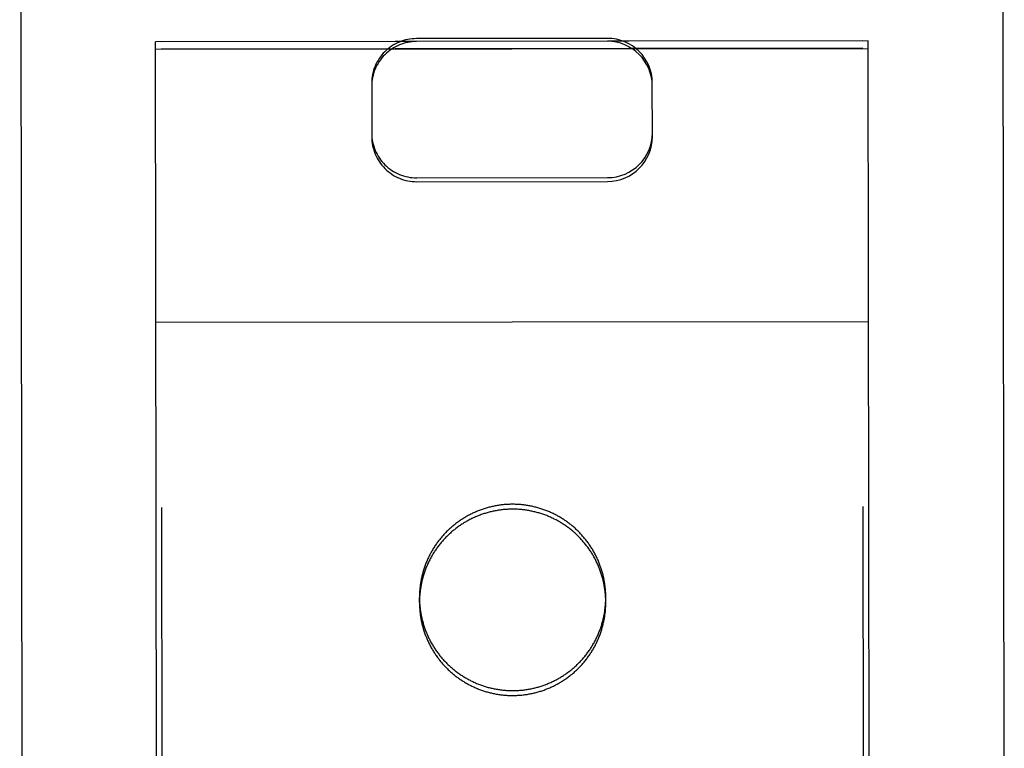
# Model space of a CAD drawing. Header units: inches. Extents: x 0 to 330, y 0 to 213.
# Tile 33 of 56: x 102.916 to 103.793, y 147.648 to 148.297. Entities that reach past the tile are written whole.
import ezdxf

# ---------------------------------------------------------------- set-up
doc = ezdxf.new("R2010")
doc.units = ezdxf.units.IN
doc.header["$LTSCALE"] = 18.135776
doc.header["$MEASUREMENT"] = 0
doc.linetypes.add('HIDDEN', pattern=[0.2, 0.1, -0.1])
doc.layers.add('02___PRT_ALL_AXES', color=7, linetype='CONTINUOUS')
doc.layers.add('DEFAULT_2', color=8, linetype='HIDDEN')

msp = doc.modelspace()

# ---------------------------------------------------------------- linework, layer by layer
at = {"layer": '02___PRT_ALL_AXES', "color": 8, "linetype": 'HIDDEN'}
for p, q in [((103.66695, 148.27797), (103.04195, 148.27724)), ((103.71218, 109.778), (103.66695, 148.27797)), ((103.08719, 109.77727), (103.04195, 148.27724)), ((103.66696, 148.27143), (103.04196, 148.27069)), ((103.27204, 147.77767), (103.27203, 147.78204)), ((103.43804, 147.77787), (103.43803, 147.78223))]:
    msp.add_line(p, q, dxfattribs=at)
for points in [[(103.43804, 147.77787), (103.43803, 147.77879), (103.43802, 147.7797), (103.43799, 147.78062), (103.43795, 147.78154), (103.43791, 147.78246), (103.43785, 147.78337), (103.43778, 147.78429), (103.4377, 147.7852), (103.43762, 147.78612), (103.43752, 147.78703), (103.43741, 147.78794), (103.4373, 147.78885), (103.43717, 147.78976), (103.43703, 147.79067), (103.43688, 147.79157), (103.43672, 147.79248), (103.43656, 147.79338), (103.43638, 147.79428), (103.43619, 147.79518), (103.43599, 147.79608), (103.43579, 147.79697), (103.43557, 147.79786), (103.43534, 147.79875), (103.4351, 147.79964), (103.43486, 147.80052), (103.4346, 147.8014), (103.43434, 147.80228), (103.43406, 147.80316), (103.43377, 147.80403), (103.43348, 147.8049), (103.43317, 147.80576), (103.43286, 147.80663), (103.43253, 147.80749), (103.4322, 147.80834), (103.43186, 147.80919), (103.43151, 147.81004), (103.43114, 147.81089), (103.43077, 147.81173), (103.43039, 147.81256), (103.43, 147.81339), (103.4296, 147.81422), (103.4292, 147.81504), (103.42878, 147.81586), (103.42835, 147.81667), (103.42792, 147.81748), (103.42748, 147.81828), (103.42702, 147.81908), (103.42656, 147.81988), (103.42609, 147.82067), (103.42561, 147.82145), (103.42512, 147.82223), (103.42463, 147.823), (103.42412, 147.82377), (103.42361, 147.82453), (103.42309, 147.82528), (103.42256, 147.82603), (103.42202, 147.82678), (103.42148, 147.82751), (103.42092, 147.82825), (103.42036, 147.82897), (103.41979, 147.82969), (103.41921, 147.8304), (103.41862, 147.83111), (103.41803, 147.83181), (103.41743, 147.8325), (103.41682, 147.83319), (103.4162, 147.83387), (103.41558, 147.83454), (103.41494, 147.83521), (103.41431, 147.83587), (103.41366, 147.83652), (103.41301, 147.83716), (103.41234, 147.8378), (103.41168, 147.83843), (103.411, 147.83906), (103.41032, 147.83967), (103.40963, 147.84028), (103.40894, 147.84088), (103.40824, 147.84147), (103.40753, 147.84205), (103.40681, 147.84263), (103.40609, 147.8432), (103.40537, 147.84376), (103.40463, 147.84431), (103.40389, 147.84486), (103.40315, 147.84539), (103.4024, 147.84592), (103.40164, 147.84644), (103.40088, 147.84695), (103.40011, 147.84746), (103.39934, 147.84795), (103.39856, 147.84844), (103.39777, 147.84891), (103.39698, 147.84938), (103.39619, 147.84984), (103.39539, 147.85029), (103.39458, 147.85073), (103.39377, 147.85117), (103.39296, 147.85159), (103.39214, 147.852), (103.39132, 147.85241), (103.39049, 147.85281), (103.38966, 147.85319), (103.38882, 147.85357), (103.38798, 147.85394), (103.38713, 147.8543), (103.38629, 147.85465), (103.38543, 147.85499), (103.38458, 147.85532), (103.38372, 147.85565), (103.38285, 147.85596), (103.38199, 147.85626), (103.38112, 147.85655), (103.38024, 147.85684), (103.37937, 147.85711), (103.37849, 147.85738), (103.37761, 147.85763), (103.37672, 147.85788), (103.37583, 147.85811), (103.37494, 147.85834), (103.37405, 147.85855), (103.37316, 147.85876), (103.37226, 147.85895), (103.37136, 147.85914), (103.37046, 147.85931), (103.36956, 147.85948), (103.36865, 147.85963), (103.36774, 147.85978), (103.36684, 147.85991), (103.36593, 147.86004), (103.36502, 147.86016), (103.3641, 147.86026), (103.36319, 147.86036), (103.36228, 147.86044), (103.36136, 147.86052), (103.36045, 147.86058), (103.35953, 147.86064), (103.35861, 147.86068), (103.35769, 147.86072), (103.35678, 147.86074), (103.35586, 147.86075), (103.35494, 147.86076), (103.35402, 147.86075), (103.3531, 147.86074), (103.35219, 147.86071), (103.35127, 147.86067), (103.35035, 147.86063), (103.34944, 147.86057), (103.34852, 147.8605), (103.34761, 147.86042), (103.34669, 147.86034), (103.34578, 147.86024), (103.34487, 147.86013), (103.34396, 147.86001), (103.34305, 147.85989), (103.34214, 147.85975), (103.34123, 147.8596), (103.34033, 147.85944), (103.33943, 147.85928), (103.33853, 147.8591), (103.33763, 147.85891), (103.33673, 147.85871), (103.33584, 147.85851), (103.33494, 147.85829), (103.33405, 147.85806), (103.33317, 147.85782), (103.33228, 147.85758), (103.3314, 147.85732), (103.33052, 147.85705), (103.32965, 147.85678), (103.32877, 147.85649), (103.3279, 147.8562), (103.32704, 147.85589), (103.32618, 147.85558), (103.32532, 147.85525), (103.32446, 147.85492), (103.32361, 147.85458), (103.32276, 147.85423), (103.32192, 147.85386), (103.32108, 147.85349), (103.32024, 147.85311), (103.31941, 147.85272), (103.31858, 147.85233), (103.31776, 147.85192), (103.31694, 147.8515), (103.31613, 147.85107), (103.31532, 147.85064), (103.31452, 147.8502), (103.31372, 147.84974), (103.31293, 147.84928), (103.31214, 147.84881), (103.31135, 147.84833), (103.31058, 147.84785), (103.3098, 147.84735), (103.30904, 147.84684), (103.30827, 147.84633), (103.30752, 147.84581), (103.30677, 147.84528), (103.30602, 147.84474)], [(103.30602, 147.84474), (103.30529, 147.8442), (103.30455, 147.84364), (103.30383, 147.84308), (103.30311, 147.84251), (103.3024, 147.84193), (103.30169, 147.84134), (103.30099, 147.84075), (103.3003, 147.84015), (103.29961, 147.83954), (103.29893, 147.83892), (103.29826, 147.8383), (103.29759, 147.83767), (103.29693, 147.83703), (103.29628, 147.83638), (103.29563, 147.83573), (103.295, 147.83507), (103.29437, 147.8344), (103.29374, 147.83373), (103.29313, 147.83304), (103.29252, 147.83236), (103.29192, 147.83166), (103.29133, 147.83096), (103.29074, 147.83025), (103.29017, 147.82954), (103.2896, 147.82882), (103.28904, 147.82809), (103.28848, 147.82736), (103.28794, 147.82662), (103.2874, 147.82587), (103.28688, 147.82512), (103.28636, 147.82437), (103.28584, 147.8236), (103.28534, 147.82283), (103.28485, 147.82206), (103.28436, 147.82128), (103.28389, 147.8205), (103.28342, 147.81971), (103.28296, 147.81891), (103.28251, 147.81811), (103.28206, 147.81731), (103.28163, 147.8165), (103.28121, 147.81569), (103.28079, 147.81487), (103.28039, 147.81404), (103.27999, 147.81322), (103.2796, 147.81238), (103.27922, 147.81155), (103.27886, 147.81071), (103.2785, 147.80986), (103.27815, 147.80901), (103.2778, 147.80816), (103.27747, 147.80731), (103.27715, 147.80645), (103.27684, 147.80558), (103.27654, 147.80472), (103.27624, 147.80385), (103.27596, 147.80297), (103.27568, 147.8021), (103.27542, 147.80122), (103.27517, 147.80033), (103.27492, 147.79945), (103.27469, 147.79856), (103.27446, 147.79767), (103.27425, 147.79678), (103.27404, 147.79589), (103.27384, 147.79499), (103.27366, 147.79409), (103.27348, 147.79319), (103.27332, 147.79229), (103.27316, 147.79138), (103.27302, 147.79047), (103.27288, 147.78957), (103.27276, 147.78866), (103.27264, 147.78775), (103.27253, 147.78683), (103.27244, 147.78592), (103.27235, 147.78501), (103.27228, 147.78409), (103.27221, 147.78318), (103.27216, 147.78226), (103.27212, 147.78134), (103.27208, 147.78043), (103.27206, 147.77951), (103.27204, 147.77859), (103.27204, 147.77767)], [(103.27204, 147.77767), (103.27204, 147.77675), (103.27206, 147.77584), (103.27209, 147.77492), (103.27212, 147.774), (103.27217, 147.77309), (103.27223, 147.77217), (103.27229, 147.77125), (103.27237, 147.77034), (103.27246, 147.76943), (103.27256, 147.76851), (103.27266, 147.7676), (103.27278, 147.76669), (103.27291, 147.76578), (103.27305, 147.76487), (103.27319, 147.76397), (103.27335, 147.76306), (103.27352, 147.76216), (103.2737, 147.76126), (103.27389, 147.76036), (103.27408, 147.75946), (103.27429, 147.75857), (103.27451, 147.75768), (103.27473, 147.75679), (103.27497, 147.7559), (103.27522, 147.75502), (103.27548, 147.75414), (103.27574, 147.75326), (103.27602, 147.75238), (103.2763, 147.75151), (103.2766, 147.75064), (103.2769, 147.74978), (103.27722, 147.74891), (103.27754, 147.74805), (103.27788, 147.7472), (103.27822, 147.74635), (103.27857, 147.7455), (103.27893, 147.74466), (103.2793, 147.74382), (103.27968, 147.74298), (103.28007, 147.74215), (103.28047, 147.74132), (103.28088, 147.7405), (103.2813, 147.73968), (103.28172, 147.73887), (103.28216, 147.73806), (103.2826, 147.73726), (103.28305, 147.73646), (103.28352, 147.73566), (103.28399, 147.73488), (103.28446, 147.73409), (103.28495, 147.73331), (103.28545, 147.73254), (103.28595, 147.73178), (103.28647, 147.73101), (103.28699, 147.73026), (103.28752, 147.72951), (103.28806, 147.72876), (103.2886, 147.72803), (103.28916, 147.7273), (103.28972, 147.72657), (103.29029, 147.72585), (103.29087, 147.72514), (103.29145, 147.72443), (103.29205, 147.72373), (103.29265, 147.72304), (103.29326, 147.72235), (103.29388, 147.72167), (103.2945, 147.721), (103.29513, 147.72033), (103.29577, 147.71967), (103.29642, 147.71902), (103.29707, 147.71838), (103.29773, 147.71774), (103.2984, 147.71711), (103.29907, 147.71649), (103.29976, 147.71587), (103.30044, 147.71526), (103.30114, 147.71466), (103.30184, 147.71407), (103.30255, 147.71349), (103.30326, 147.71291), (103.30398, 147.71234), (103.30471, 147.71178), (103.30544, 147.71123), (103.30618, 147.71068), (103.30693, 147.71015), (103.30768, 147.70962), (103.30844, 147.7091), (103.3092, 147.70859), (103.30997, 147.70809), (103.31074, 147.70759), (103.31152, 147.70711), (103.3123, 147.70663), (103.31309, 147.70616), (103.31389, 147.7057), (103.31469, 147.70525), (103.31549, 147.70481), (103.3163, 147.70437), (103.31712, 147.70395), (103.31794, 147.70354), (103.31876, 147.70313), (103.31959, 147.70273), (103.32042, 147.70235), (103.32126, 147.70197), (103.3221, 147.7016), (103.32294, 147.70124), (103.32379, 147.70089), (103.32464, 147.70055), (103.3255, 147.70022), (103.32636, 147.69989), (103.32722, 147.69958), (103.32809, 147.69928), (103.32896, 147.69899), (103.32983, 147.6987), (103.33071, 147.69843), (103.33159, 147.69816), (103.33247, 147.69791), (103.33335, 147.69766), (103.33424, 147.69743), (103.33513, 147.6972), (103.33602, 147.69699), (103.33692, 147.69678), (103.33782, 147.69659), (103.33872, 147.6964), (103.33962, 147.69623), (103.34052, 147.69606), (103.34143, 147.69591), (103.34233, 147.69576), (103.34324, 147.69563), (103.34415, 147.6955), (103.34506, 147.69538), (103.34597, 147.69528), (103.34689, 147.69518), (103.3478, 147.6951), (103.34872, 147.69502), (103.34963, 147.69496), (103.35055, 147.6949), (103.35146, 147.69486), (103.35238, 147.69483), (103.3533, 147.6948), (103.35422, 147.69479), (103.35514, 147.69478), (103.35605, 147.69479), (103.35697, 147.69481), (103.35789, 147.69483), (103.35881, 147.69487), (103.35972, 147.69492), (103.36064, 147.69497), (103.36156, 147.69504), (103.36247, 147.69512), (103.36338, 147.6952), (103.3643, 147.6953), (103.36521, 147.69541), (103.36612, 147.69553), (103.36703, 147.69565), (103.36794, 147.69579), (103.36884, 147.69594), (103.36975, 147.6961), (103.37065, 147.69626), (103.37155, 147.69644), (103.37245, 147.69663), (103.37335, 147.69683), (103.37424, 147.69703), (103.37513, 147.69725), (103.37602, 147.69748), (103.37691, 147.69772), (103.37779, 147.69796), (103.37868, 147.69822), (103.37955, 147.69849), (103.38043, 147.69876), (103.3813, 147.69905), (103.38217, 147.69934), (103.38304, 147.69965), (103.3839, 147.69996), (103.38476, 147.70029), (103.38562, 147.70062), (103.38647, 147.70096), (103.38731, 147.70131), (103.38816, 147.70168), (103.389, 147.70205), (103.38983, 147.70243), (103.39067, 147.70282), (103.39149, 147.70322), (103.39231, 147.70362), (103.39313, 147.70404), (103.39395, 147.70447), (103.39475, 147.7049), (103.39556, 147.70534), (103.39636, 147.7058), (103.39715, 147.70626), (103.39794, 147.70673), (103.39872, 147.70721), (103.3995, 147.7077), (103.40027, 147.70819), (103.40104, 147.7087), (103.4018, 147.70921), (103.40256, 147.70973), (103.40331, 147.71026), (103.40405, 147.7108)], [(103.40405, 147.7108), (103.40479, 147.71134), (103.40552, 147.7119), (103.40625, 147.71246), (103.40697, 147.71303), (103.40768, 147.71361), (103.40839, 147.7142), (103.40909, 147.71479), (103.40978, 147.71539), (103.41047, 147.716), (103.41115, 147.71662), (103.41182, 147.71724), (103.41249, 147.71787), (103.41315, 147.71851), (103.4138, 147.71916), (103.41444, 147.71981), (103.41508, 147.72047), (103.41571, 147.72114), (103.41633, 147.72181), (103.41695, 147.7225), (103.41756, 147.72318), (103.41816, 147.72388), (103.41875, 147.72458), (103.41933, 147.72529), (103.41991, 147.726), (103.42048, 147.72672), (103.42104, 147.72745), (103.42159, 147.72818), (103.42214, 147.72892), (103.42267, 147.72967), (103.4232, 147.73042), (103.42372, 147.73118), (103.42423, 147.73194), (103.42473, 147.73271), (103.42523, 147.73348), (103.42571, 147.73426), (103.42619, 147.73504), (103.42666, 147.73583), (103.42712, 147.73663), (103.42757, 147.73743), (103.42801, 147.73823), (103.42845, 147.73904), (103.42887, 147.73986), (103.42928, 147.74067), (103.42969, 147.7415), (103.43009, 147.74233), (103.43047, 147.74316), (103.43085, 147.74399), (103.43122, 147.74483), (103.43158, 147.74568), (103.43193, 147.74653), (103.43227, 147.74738), (103.4326, 147.74824), (103.43293, 147.7491), (103.43324, 147.74996), (103.43354, 147.75083), (103.43383, 147.7517), (103.43412, 147.75257), (103.43439, 147.75344), (103.43466, 147.75432), (103.43491, 147.75521), (103.43516, 147.75609), (103.43539, 147.75698), (103.43562, 147.75787), (103.43583, 147.75876), (103.43604, 147.75966), (103.43623, 147.76055), (103.43642, 147.76145), (103.43659, 147.76235), (103.43676, 147.76326), (103.43691, 147.76416), (103.43706, 147.76507), (103.4372, 147.76597), (103.43732, 147.76688), (103.43744, 147.76779), (103.43754, 147.76871), (103.43764, 147.76962), (103.43772, 147.77053), (103.4378, 147.77145), (103.43786, 147.77236), (103.43792, 147.77328), (103.43796, 147.7742), (103.438, 147.77511), (103.43802, 147.77603), (103.43803, 147.77695), (103.43804, 147.77787)]]:
    msp.add_lwpolyline(points, dxfattribs=at)
at = {"layer": 'DEFAULT_2', "color": 8, "linetype": 'HIDDEN'}
for p, q in [((102.91587, 149.19595), (102.9181, 147.30068)), ((103.79087, 149.19698), (103.7931, 147.30171)), ((103.43945, 148.28022), (103.26945, 148.28002)), ((103.67195, 148.27793), (103.43945, 148.27765)), ((103.6731, 147.30275), (103.67195, 148.27793)), ((103.26945, 148.27745), (103.03695, 148.27718)), ((103.0381, 147.302), (103.03695, 148.27718)), ((103.03696, 148.2706), (103.67196, 148.27135)), ((103.22949, 148.24029), (103.22955, 148.19247)), ((103.47955, 148.19276), (103.47949, 148.24058)), ((103.26959, 148.15601), (103.43959, 148.15621)), ((103.2696, 148.15254), (103.4396, 148.15274)), ((103.03724, 148.02736), (103.67224, 148.02811))]:
    msp.add_line(p, q, dxfattribs=at)
for points in [[(103.35494, 147.86512), (103.35402, 147.86511), (103.3531, 147.8651), (103.35218, 147.86507), (103.35126, 147.86504), (103.35035, 147.86499), (103.34943, 147.86493), (103.34852, 147.86486), (103.3476, 147.86479), (103.34669, 147.8647), (103.34577, 147.8646), (103.34486, 147.8645), (103.34395, 147.86438), (103.34304, 147.86425), (103.34213, 147.86411), (103.34123, 147.86396), (103.34032, 147.86381), (103.33942, 147.86364), (103.33852, 147.86346), (103.33762, 147.86327), (103.33673, 147.86308), (103.33583, 147.86287), (103.33494, 147.86265), (103.33405, 147.86242), (103.33316, 147.86219), (103.33228, 147.86194), (103.3314, 147.86168), (103.33052, 147.86142), (103.32964, 147.86114), (103.32877, 147.86086), (103.3279, 147.86056), (103.32703, 147.86026), (103.32617, 147.85994), (103.32531, 147.85962), (103.32446, 147.85928), (103.32361, 147.85894), (103.32276, 147.85859), (103.32191, 147.85823), (103.32107, 147.85786), (103.32024, 147.85748), (103.31941, 147.85709), (103.31858, 147.85669), (103.31776, 147.85628), (103.31694, 147.85586), (103.31613, 147.85544), (103.31532, 147.855), (103.31451, 147.85456), (103.31371, 147.85411), (103.31292, 147.85365), (103.31213, 147.85318), (103.31135, 147.8527), (103.31057, 147.85221), (103.3098, 147.85171), (103.30903, 147.85121), (103.30827, 147.8507), (103.30751, 147.85017), (103.30676, 147.84964), (103.30602, 147.84911), (103.30528, 147.84856), (103.30455, 147.84801), (103.30382, 147.84744), (103.30311, 147.84687), (103.30239, 147.84629), (103.30169, 147.84571), (103.30099, 147.84511), (103.30029, 147.84451), (103.29961, 147.8439), (103.29893, 147.84329), (103.29825, 147.84266), (103.29759, 147.84203), (103.29693, 147.84139), (103.29627, 147.84075), (103.29563, 147.84009), (103.29499, 147.83943), (103.29436, 147.83876), (103.29374, 147.83809), (103.29312, 147.83741), (103.29252, 147.83672), (103.29192, 147.83603), (103.29132, 147.83532), (103.29074, 147.83462), (103.29016, 147.8339), (103.28959, 147.83318), (103.28903, 147.83245), (103.28848, 147.83172), (103.28794, 147.83098), (103.2874, 147.83024), (103.28687, 147.82949), (103.28635, 147.82873), (103.28584, 147.82797), (103.28534, 147.8272), (103.28484, 147.82643), (103.28436, 147.82565), (103.28388, 147.82486), (103.28341, 147.82407), (103.28295, 147.82328), (103.2825, 147.82248), (103.28206, 147.82167), (103.28163, 147.82086), (103.2812, 147.82005), (103.28079, 147.81923), (103.28038, 147.81841), (103.27998, 147.81758), (103.2796, 147.81675), (103.27922, 147.81591), (103.27885, 147.81507), (103.27849, 147.81422), (103.27814, 147.81338), (103.2778, 147.81252), (103.27747, 147.81167), (103.27715, 147.81081), (103.27683, 147.80995), (103.27653, 147.80908), (103.27624, 147.80821), (103.27595, 147.80734), (103.27568, 147.80646), (103.27541, 147.80558), (103.27516, 147.8047), (103.27492, 147.80381), (103.27468, 147.80293), (103.27446, 147.80204), (103.27424, 147.80114), (103.27403, 147.80025), (103.27384, 147.79935), (103.27365, 147.79845), (103.27348, 147.79755), (103.27331, 147.79665), (103.27316, 147.79574), (103.27301, 147.79484), (103.27288, 147.79393), (103.27275, 147.79302), (103.27264, 147.79211), (103.27253, 147.7912), (103.27243, 147.79028), (103.27235, 147.78937), (103.27227, 147.78846), (103.27221, 147.78754), (103.27215, 147.78662), (103.27211, 147.78571), (103.27208, 147.78479), (103.27205, 147.78387), (103.27204, 147.78295), (103.27203, 147.78204)], [(103.43803, 147.78223), (103.43803, 147.78315), (103.43801, 147.78407), (103.43798, 147.78498), (103.43795, 147.7859), (103.4379, 147.78682), (103.43784, 147.78773), (103.43778, 147.78865), (103.4377, 147.78957), (103.43761, 147.79048), (103.43752, 147.79139), (103.43741, 147.7923), (103.43729, 147.79321), (103.43716, 147.79412), (103.43702, 147.79503), (103.43688, 147.79594), (103.43672, 147.79684), (103.43655, 147.79774), (103.43637, 147.79864), (103.43619, 147.79954), (103.43599, 147.80044), (103.43578, 147.80133), (103.43556, 147.80223), (103.43534, 147.80312), (103.4351, 147.804), (103.43485, 147.80489), (103.4346, 147.80577), (103.43433, 147.80665), (103.43405, 147.80752), (103.43377, 147.80839), (103.43347, 147.80926), (103.43317, 147.81013), (103.43285, 147.81099), (103.43253, 147.81185), (103.4322, 147.81271), (103.43185, 147.81356), (103.4315, 147.8144), (103.43114, 147.81525), (103.43077, 147.81609), (103.43039, 147.81692), (103.43, 147.81776), (103.4296, 147.81858), (103.42919, 147.8194), (103.42877, 147.82022), (103.42835, 147.82104), (103.42791, 147.82184), (103.42747, 147.82265), (103.42702, 147.82345), (103.42656, 147.82424), (103.42609, 147.82503), (103.42561, 147.82581), (103.42512, 147.82659), (103.42462, 147.82736), (103.42412, 147.82813), (103.42361, 147.82889), (103.42308, 147.82965), (103.42255, 147.8304), (103.42202, 147.83114), (103.42147, 147.83188), (103.42092, 147.83261), (103.42035, 147.83333), (103.41978, 147.83405), (103.4192, 147.83477), (103.41862, 147.83547), (103.41802, 147.83617), (103.41742, 147.83687), (103.41681, 147.83755), (103.4162, 147.83823), (103.41557, 147.83891), (103.41494, 147.83957), (103.4143, 147.84023), (103.41365, 147.84088), (103.413, 147.84153), (103.41234, 147.84217), (103.41167, 147.8428), (103.411, 147.84342), (103.41032, 147.84403), (103.40963, 147.84464), (103.40893, 147.84524), (103.40823, 147.84583), (103.40752, 147.84642), (103.40681, 147.84699), (103.40609, 147.84756), (103.40536, 147.84812), (103.40463, 147.84868), (103.40389, 147.84922), (103.40314, 147.84976), (103.40239, 147.85029), (103.40164, 147.85081), (103.40087, 147.85132), (103.4001, 147.85182), (103.39933, 147.85231), (103.39855, 147.8528), (103.39777, 147.85328), (103.39698, 147.85374), (103.39618, 147.8542), (103.39538, 147.85465), (103.39458, 147.8551), (103.39377, 147.85553), (103.39295, 147.85595), (103.39214, 147.85637), (103.39131, 147.85677), (103.39048, 147.85717), (103.38965, 147.85756), (103.38881, 147.85794), (103.38797, 147.85831), (103.38713, 147.85866), (103.38628, 147.85901), (103.38543, 147.85936), (103.38457, 147.85969), (103.38371, 147.86001), (103.38285, 147.86032), (103.38198, 147.86062), (103.38111, 147.86092), (103.38024, 147.8612), (103.37936, 147.86148), (103.37848, 147.86174), (103.3776, 147.86199), (103.37672, 147.86224), (103.37583, 147.86247), (103.37494, 147.8627), (103.37405, 147.86291), (103.37315, 147.86312), (103.37225, 147.86331), (103.37135, 147.8635), (103.37045, 147.86368), (103.36955, 147.86384), (103.36865, 147.864), (103.36774, 147.86414), (103.36683, 147.86428), (103.36592, 147.8644), (103.36501, 147.86452), (103.3641, 147.86462), (103.36319, 147.86472), (103.36227, 147.8648), (103.36136, 147.86488), (103.36044, 147.86494), (103.35952, 147.865), (103.35861, 147.86504), (103.35769, 147.86508), (103.35677, 147.8651), (103.35585, 147.86512), (103.35494, 147.86512)], [(103.27203, 147.78204), (103.27204, 147.78112), (103.27206, 147.7802), (103.27208, 147.77928), (103.27212, 147.77837), (103.27217, 147.77745), (103.27222, 147.77653), (103.27229, 147.77562), (103.27237, 147.7747), (103.27245, 147.77379), (103.27255, 147.77288), (103.27266, 147.77196), (103.27278, 147.77105), (103.2729, 147.77014), (103.27304, 147.76924), (103.27319, 147.76833), (103.27335, 147.76743), (103.27351, 147.76652), (103.27369, 147.76562), (103.27388, 147.76472), (103.27408, 147.76383), (103.27429, 147.76293), (103.2745, 147.76204), (103.27473, 147.76115), (103.27497, 147.76026), (103.27521, 147.75938), (103.27547, 147.7585), (103.27574, 147.75762), (103.27601, 147.75675), (103.2763, 147.75587), (103.27659, 147.755), (103.2769, 147.75414), (103.27721, 147.75328), (103.27754, 147.75242), (103.27787, 147.75156), (103.27821, 147.75071), (103.27857, 147.74986), (103.27893, 147.74902), (103.2793, 147.74818), (103.27968, 147.74734), (103.28007, 147.74651), (103.28047, 147.74568), (103.28087, 147.74486), (103.28129, 147.74404), (103.28172, 147.74323), (103.28215, 147.74242), (103.2826, 147.74162), (103.28305, 147.74082), (103.28351, 147.74003), (103.28398, 147.73924), (103.28446, 147.73845), (103.28495, 147.73768), (103.28544, 147.7369), (103.28595, 147.73614), (103.28646, 147.73538), (103.28698, 147.73462), (103.28751, 147.73387), (103.28805, 147.73313), (103.2886, 147.73239), (103.28915, 147.73166), (103.28971, 147.73093), (103.29028, 147.73021), (103.29086, 147.7295), (103.29145, 147.72879), (103.29204, 147.72809), (103.29264, 147.7274), (103.29325, 147.72671), (103.29387, 147.72603), (103.2945, 147.72536), (103.29513, 147.72469), (103.29577, 147.72404), (103.29641, 147.72338), (103.29707, 147.72274), (103.29773, 147.7221), (103.29839, 147.72147), (103.29907, 147.72085), (103.29975, 147.72023), (103.30044, 147.71963), (103.30113, 147.71903), (103.30183, 147.71843), (103.30254, 147.71785), (103.30326, 147.71727), (103.30398, 147.7167), (103.30471, 147.71614), (103.30544, 147.71559), (103.30618, 147.71505), (103.30692, 147.71451), (103.30767, 147.71398), (103.30843, 147.71346), (103.30919, 147.71295), (103.30996, 147.71245), (103.31074, 147.71195), (103.31151, 147.71147), (103.3123, 147.71099), (103.31309, 147.71052), (103.31388, 147.71006), (103.31468, 147.70961), (103.31549, 147.70917), (103.3163, 147.70874), (103.31711, 147.70831), (103.31793, 147.7079), (103.31875, 147.70749), (103.31958, 147.7071), (103.32041, 147.70671), (103.32125, 147.70633), (103.32209, 147.70596), (103.32294, 147.7056), (103.32379, 147.70525), (103.32464, 147.70491), (103.32549, 147.70458), (103.32635, 147.70426), (103.32722, 147.70395), (103.32808, 147.70364), (103.32895, 147.70335), (103.32983, 147.70307), (103.3307, 147.70279), (103.33158, 147.70253), (103.33247, 147.70227), (103.33335, 147.70203), (103.33424, 147.70179), (103.33513, 147.70157), (103.33602, 147.70135), (103.33692, 147.70115), (103.33781, 147.70095), (103.33871, 147.70077), (103.33961, 147.70059), (103.34052, 147.70043), (103.34142, 147.70027), (103.34233, 147.70012), (103.34324, 147.69999), (103.34414, 147.69986), (103.34506, 147.69975), (103.34597, 147.69964), (103.34688, 147.69955), (103.3478, 147.69946), (103.34871, 147.69939), (103.34963, 147.69932), (103.35054, 147.69927), (103.35146, 147.69922), (103.35238, 147.69919), (103.35329, 147.69916), (103.35421, 147.69915), (103.35513, 147.69915)], [(103.35513, 147.69915), (103.35605, 147.69915), (103.35697, 147.69917), (103.35788, 147.6992), (103.3588, 147.69923), (103.35972, 147.69928), (103.36064, 147.69934), (103.36155, 147.6994), (103.36247, 147.69948), (103.36338, 147.69957), (103.36429, 147.69966), (103.3652, 147.69977), (103.36612, 147.69989), (103.36702, 147.70002), (103.36793, 147.70015), (103.36884, 147.7003), (103.36974, 147.70046), (103.37065, 147.70063), (103.37155, 147.7008), (103.37244, 147.70099), (103.37334, 147.70119), (103.37424, 147.7014), (103.37513, 147.70161), (103.37602, 147.70184), (103.3769, 147.70208), (103.37779, 147.70233), (103.37867, 147.70258), (103.37955, 147.70285), (103.38042, 147.70312), (103.3813, 147.70341), (103.38217, 147.70371), (103.38303, 147.70401), (103.38389, 147.70432), (103.38475, 147.70465), (103.38561, 147.70498), (103.38646, 147.70533), (103.38731, 147.70568), (103.38815, 147.70604), (103.38899, 147.70641), (103.38983, 147.70679), (103.39066, 147.70718), (103.39149, 147.70758), (103.39231, 147.70799), (103.39313, 147.7084), (103.39394, 147.70883), (103.39475, 147.70926), (103.39555, 147.70971), (103.39635, 147.71016), (103.39715, 147.71062), (103.39793, 147.71109), (103.39872, 147.71157), (103.3995, 147.71206), (103.40027, 147.71255), (103.40104, 147.71306), (103.4018, 147.71357), (103.40255, 147.71409), (103.4033, 147.71462), (103.40405, 147.71516), (103.40478, 147.71571), (103.40552, 147.71626), (103.40624, 147.71682), (103.40696, 147.71739), (103.40767, 147.71797), (103.40838, 147.71856), (103.40908, 147.71915), (103.40977, 147.71975), (103.41046, 147.72036), (103.41114, 147.72098), (103.41181, 147.7216), (103.41248, 147.72224), (103.41314, 147.72288), (103.41379, 147.72352), (103.41444, 147.72418), (103.41507, 147.72484), (103.4157, 147.7255), (103.41633, 147.72618), (103.41694, 147.72686), (103.41755, 147.72755), (103.41815, 147.72824), (103.41874, 147.72894), (103.41933, 147.72965), (103.4199, 147.73037), (103.42047, 147.73109), (103.42103, 147.73181), (103.42159, 147.73255), (103.42213, 147.73328), (103.42267, 147.73403), (103.4232, 147.73478), (103.42371, 147.73554), (103.42423, 147.7363), (103.42473, 147.73707), (103.42522, 147.73784), (103.42571, 147.73862), (103.42619, 147.7394), (103.42665, 147.74019), (103.42711, 147.74099), (103.42756, 147.74179), (103.42801, 147.74259), (103.42844, 147.7434), (103.42886, 147.74422), (103.42928, 147.74504), (103.42968, 147.74586), (103.43008, 147.74669), (103.43047, 147.74752), (103.43085, 147.74836), (103.43122, 147.7492), (103.43158, 147.75004), (103.43193, 147.75089), (103.43227, 147.75174), (103.4326, 147.7526), (103.43292, 147.75346), (103.43323, 147.75432), (103.43354, 147.75519), (103.43383, 147.75606), (103.43411, 147.75693), (103.43439, 147.75781), (103.43465, 147.75869), (103.43491, 147.75957), (103.43515, 147.76045), (103.43539, 147.76134), (103.43561, 147.76223), (103.43583, 147.76312), (103.43603, 147.76402), (103.43623, 147.76491), (103.43641, 147.76581), (103.43659, 147.76671), (103.43675, 147.76762), (103.43691, 147.76852), (103.43705, 147.76943), (103.43719, 147.77034), (103.43732, 147.77125), (103.43743, 147.77216), (103.43754, 147.77307), (103.43763, 147.77398), (103.43772, 147.7749), (103.43779, 147.77581), (103.43786, 147.77673), (103.43791, 147.77764), (103.43796, 147.77856), (103.43799, 147.77948), (103.43802, 147.7804), (103.43803, 147.78131), (103.43803, 147.78223)]]:
    msp.add_lwpolyline(points, dxfattribs=at)
for centre, ratio, start_param, end_param in [((103.26949, 148.24033), 0.992087, 1.570796, 3.141593), ((103.43949, 148.24053), 0.992087, 0, 1.570796), ((103.4395, 148.23768), 0.999289, 0, 1.570796), ((103.2695, 148.23748), 0.999289, 1.570796, 3.141593), ((103.26955, 148.19569), 0.992087, -3.141593, -1.570796), ((103.26955, 148.19251), 0.999289, -3.141593, -1.570796), ((103.43955, 148.19589), 0.992087, -1.570796, 0), ((103.43955, 148.19271), 0.999289, -1.570796, 0)]:
    msp.add_ellipse(centre, major_axis=(0.04, 0.00005), ratio=ratio, start_param=start_param, end_param=end_param, dxfattribs=at)

doc.saveas('drawing.dxf')
